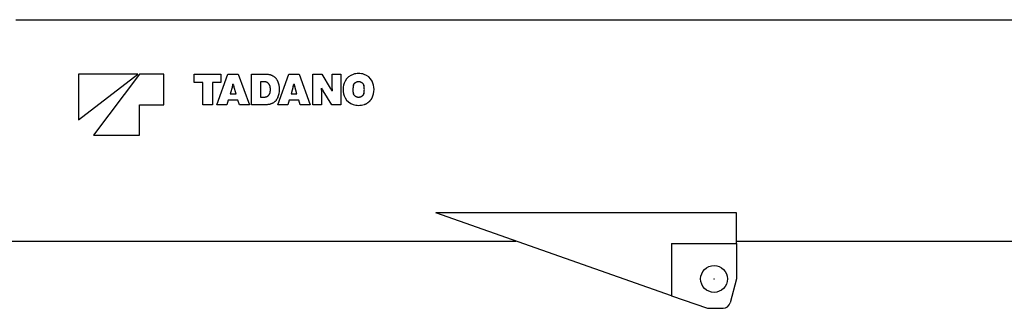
# Model space of a CAD drawing. Extents: x 17270 to 64146, y 4475 to 40036.
# Tile 33 of 53: x 33435 to 40051, y 19721 to 21661. Entities that reach past the tile are written whole.
import ezdxf

# ---------------------------------------------------------------- set-up
doc = ezdxf.new("R2010")
doc.units = 0
doc.header["$PDMODE"] = 35
doc.layers.get('0').update_dxf_attribs({"linetype": 'CONTINUOUS'})

msp = doc.modelspace()

# ---------------------------------------------------------------- linework, layer by layer
at = {"color": 162, "linetype": 'Continuous'}
for p, q in [((33409.8, 21661.4), (46814.8, 21661.4)), ((33829.7, 20987.5), (34229.1, 21294.7)), ((33829.7, 21294.7), (33829.7, 20987.5)), ((34229.1, 21294.7), (33829.7, 21294.7)), ((34239.3, 21294.7), (33932.1, 20885.1)), ((34403.2, 21294.7), (34239.3, 21294.7)), ((34403.2, 21089.9), (34403.2, 21294.7)), ((34608, 21239.2), (34608, 21294.7)), ((34608, 21294.7), (34787.1, 21294.7)), ((34665.1, 21239.2), (34608, 21239.2)), ((34665.1, 21089.9), (34665.1, 21239.2)), ((34787.1, 21239.2), (34729.9, 21239.2)), ((34729.9, 21239.2), (34729.9, 21089.9)), ((34760, 21089.9), (34834.1, 21294.7)), ((34787.1, 21294.7), (34787.1, 21239.2)), ((34834.1, 21294.7), (34904, 21294.7)), ((34904, 21294.7), (34978.2, 21089.9)), ((34993.3, 21089.9), (34993.3, 21294.7)), ((34993.3, 21294.7), (35095.7, 21294.7)), ((35081.2, 21243.3), (35054, 21243.3)), ((35054, 21243.3), (35054, 21141.4)), ((35169, 21089.9), (35243.2, 21294.7)), ((35243.2, 21294.7), (35313.1, 21294.7)), ((35313.1, 21294.7), (35387.2, 21089.9)), ((35404.4, 21089.9), (35404.4, 21294.7)), ((35404.4, 21294.7), (35465.1, 21294.7)), ((35465.1, 21294.7), (35522.4, 21201.5)), ((35534.1, 21197), (35534.1, 21294.7)), ((35534.1, 21294.7), (35592.7, 21294.7)), ((35592.7, 21294.7), (35592.7, 21089.9)), ((34864.3, 21211.4), (34849.4, 21163)), ((34869.8, 21228.9), (34868.4, 21228.9)), ((34888.7, 21163), (34873.8, 21211.4)), ((35273.4, 21211.4), (35258.5, 21163)), ((35278.8, 21228.9), (35277.4, 21228.9)), ((35297.8, 21163), (35282.9, 21211.4)), ((35463.7, 21202.1), (35462.2, 21202.1)), ((35463, 21187.7), (35463, 21089.9)), ((35532, 21089.9), (35474.7, 21183.1)), ((35533.4, 21182.5), (35534.8, 21182.5)), ((34836.1, 21119.8), (34826.9, 21089.9)), ((34902, 21119.8), (34836.1, 21119.8)), ((34849.4, 21163), (34888.7, 21163)), ((34911.3, 21089.9), (34902, 21119.8)), ((35054, 21141.4), (35081.2, 21141.4)), ((35245.1, 21119.8), (35236, 21089.9)), ((35311.1, 21119.8), (35245.1, 21119.8)), ((35258.5, 21163), (35297.8, 21163)), ((35320.4, 21089.9), (35311.1, 21119.8)), ((34239.3, 21089.9), (34403.2, 21089.9)), ((34239.3, 20885.1), (34239.3, 21089.9)), ((34729.9, 21089.9), (34665.1, 21089.9)), ((34826.9, 21089.9), (34760, 21089.9)), ((34978.2, 21089.9), (34911.3, 21089.9)), ((35095.7, 21089.9), (34993.3, 21089.9)), ((35236, 21089.9), (35169, 21089.9)), ((35387.2, 21089.9), (35320.4, 21089.9)), ((35463, 21089.9), (35404.4, 21089.9)), ((35592.7, 21089.9), (35532, 21089.9)), ((33932.1, 20885.1), (34239.3, 20885.1)), ((38250.8, 20362.4), (36231, 20362.4)), ((37815.8, 19805.5), (36231, 20362.4)), ((38250.8, 20157.4), (38250.8, 20362.4)), ((33053.8, 20173.4), (36768.9, 20173.4)), ((37815.8, 20157.4), (38250.8, 20157.4)), ((37815.8, 20157.4), (37815.8, 19805.5)), ((38250.8, 20173.4), (45707.3, 20173.4)), ((38250.8, 20157.4), (38250.8, 19918.4)), ((38250.8, 19918.4), (38209.6, 19758.6)), ((37815.8, 19805.5), (38056, 19721.1)), ((38056, 19721.1), (38161.2, 19721.1))]:
    msp.add_line(p, q, dxfattribs=at)
msp.add_circle((38100.8, 19918.4), 90, dxfattribs=at)
for centre, radius, start, end in [((35045.8, 21192.3), 134.9, 0.01101, 23.93631), ((35732, 21192.3), 123.5, 152.92898, 179.99535), ((35702.7, 21207.3), 90.6, 107.26919, 152.9403), ((35712.4, 21175.8), 123.6, 90.00332, 107.26015), ((35712.4, 21175.8), 123.6, 72.73985, 89.99668), ((35722.2, 21207.3), 90.6, 27.07149, 72.72611), ((35692.8, 21192.3), 123.6, 0.00861, 27.0521), ((34762.7, 21244.2), 106.8, 342.14216, 351.74173), ((34974.6, 21244), 105.9, 188.19501, 197.87324), ((35041.7, 21192.3), 78.2, 359.99515, 20.70528), ((35041.7, 21192.3), 78.2, 339.29423, 0.0022), ((35045.8, 21192.3), 134.9, 336.06325, 359.98777), ((35170.8, 21244.4), 107.7, 342.20622, 351.72119), ((35385.3, 21244.3), 107.6, 188.27106, 197.80157), ((35331.5, 21187.7), 131.5, 359.9752, 6.26558), ((35646.8, 21295.7), 205.6, 207.05886, 213.16918), ((35350.3, 21089), 205.6, 27.0646, 33.17595), ((35665.5, 21196.9), 131.5, 179.97494, 186.2671), ((35732, 21192.3), 123.5, 180.00635, 207.07134), ((35777.6, 21192.3), 103.7, 165.43563, 180.0028), ((35777.5, 21192.3), 103.7, 179.99835, 194.56567), ((35646.9, 21192.3), 104.1, 0.00719, 14.52127), ((35646.9, 21192.3), 104.1, 345.47743, 359.99167), ((35692.8, 21192.3), 123.6, 332.94758, 359.98969), ((35702.6, 21177.3), 90.5, 207.05282, 252.74032), ((35712.4, 21208.7), 123.4, 252.7335, 270.00551), ((35712.4, 21208.7), 123.4, 269.99449, 287.2665), ((38161.2, 19771.1), 50, 270, 345.5341)]:
    msp.add_arc(centre, radius, start, end, dxfattribs=at)
for points, knots in [([(35114.9, 21220), (35114.5, 21220.9), (35113.7, 21222.7), (35112.4, 21225.3), (35110.8, 21227.8), (35109, 21230.1), (35107.1, 21232.3), (35105.1, 21234.3), (35102.8, 21236.1), (35100.5, 21237.7), (35098, 21239.1), (35095.4, 21240.4), (35092.7, 21241.4), (35089.9, 21242.2), (35087.1, 21242.8), (35084.1, 21243.2), (35082.2, 21243.3), (35081.2, 21243.3)], [0, 0, 0, 0, 2.975501, 5.917512, 8.833157, 11.728622, 14.609283, 17.479872, 20.344649, 23.20759, 26.072575, 28.943587, 31.824899, 34.721261, 37.638076, 40.581557, 43.558863, 43.558863, 43.558863, 43.558863]), ([(35114.9, 21220), (35114.5, 21220.9), (35113.7, 21222.7), (35112.4, 21225.3), (35110.8, 21227.8), (35109, 21230.1), (35107.1, 21232.3), (35105.1, 21234.3), (35102.8, 21236.1), (35100.5, 21237.7), (35098, 21239.1), (35095.4, 21240.4), (35092.7, 21241.4), (35089.9, 21242.2), (35087.1, 21242.8), (35084.1, 21243.2), (35082.2, 21243.3), (35081.2, 21243.3)], [0, 0, 0, 0, 2.975501, 5.917512, 8.833157, 11.728622, 14.609283, 17.479872, 20.344649, 23.20759, 26.072575, 28.943587, 31.824899, 34.721261, 37.638076, 40.581557, 43.558863, 43.558863, 43.558863, 43.558863]), ([(35095.7, 21294.7), (35097.8, 21294.7), (35102, 21294.6), (35108.2, 21293.8), (35114.3, 21292.6), (35120.2, 21291), (35126, 21288.9), (35131.5, 21286.4), (35136.9, 21283.4), (35142, 21280.1), (35146.8, 21276.4), (35151.4, 21272.3), (35155.7, 21267.9), (35159.6, 21263.2), (35163.2, 21258.1), (35166.3, 21252.7), (35168.2, 21248.9), (35169, 21247)], [0, 0, 0, 0, 6.308732, 12.553197, 18.746756, 24.901099, 31.026489, 37.132051, 43.226077, 49.316356, 55.410507, 61.51632, 67.642091, 73.796949, 79.991164, 86.236433, 92.546123, 92.546123, 92.546123, 92.546123]), ([(35677.2, 21218.4), (35677.4, 21219.5), (35678.1, 21221.6), (35679.3, 21224.6), (35680.8, 21227.4), (35682.5, 21230.1), (35684.4, 21232.7), (35686.6, 21235), (35688.9, 21237.1), (35691.4, 21239.1), (35694, 21240.8), (35696.8, 21242.2), (35699.7, 21243.5), (35702.8, 21244.5), (35705.9, 21245.2), (35709.1, 21245.6), (35711.3, 21245.7), (35712.4, 21245.7)], [0, 0, 0, 0, 3.292982, 6.541304, 9.754891, 12.942214, 16.110488, 19.265919, 22.413966, 25.559637, 28.707781, 31.863399, 35.031939, 38.219586, 41.433537, 44.682231, 47.97556, 47.97556, 47.97556, 47.97556]), ([(35677.2, 21218.4), (35677.4, 21219.5), (35678.1, 21221.6), (35679.3, 21224.6), (35680.8, 21227.4), (35682.5, 21230.1), (35684.4, 21232.7), (35686.6, 21235), (35688.9, 21237.1), (35691.4, 21239.1), (35694, 21240.8), (35696.8, 21242.2), (35699.7, 21243.5), (35702.8, 21244.5), (35705.9, 21245.2), (35709.1, 21245.6), (35711.3, 21245.7), (35712.4, 21245.7)], [0, 0, 0, 0, 3.292982, 6.541304, 9.754891, 12.942214, 16.110488, 19.265919, 22.413966, 25.559637, 28.707781, 31.863399, 35.031939, 38.219586, 41.433537, 44.682231, 47.97556, 47.97556, 47.97556, 47.97556]), ([(35712.4, 21245.7), (35713.5, 21245.7), (35715.7, 21245.6), (35718.9, 21245.2), (35722.1, 21244.5), (35725.1, 21243.5), (35728, 21242.2), (35730.8, 21240.8), (35733.5, 21239.1), (35736, 21237.1), (35738.3, 21235), (35740.4, 21232.7), (35742.4, 21230.1), (35744.1, 21227.4), (35745.5, 21224.6), (35746.8, 21221.6), (35747.4, 21219.5), (35747.7, 21218.4)], [0, 0, 0, 0, 3.293331, 6.542043, 9.756039, 12.943774, 16.112452, 19.268267, 22.416674, 25.562674, 28.711114, 31.866995, 35.035764, 38.223609, 41.437726, 44.686558, 47.979996, 47.979996, 47.979996, 47.979996]), ([(35712.4, 21245.7), (35713.5, 21245.7), (35715.7, 21245.6), (35718.9, 21245.2), (35722.1, 21244.5), (35725.1, 21243.5), (35728, 21242.2), (35730.8, 21240.8), (35733.5, 21239.1), (35736, 21237.1), (35738.3, 21235), (35740.4, 21232.7), (35742.4, 21230.1), (35744.1, 21227.4), (35745.5, 21224.6), (35746.8, 21221.6), (35747.4, 21219.5), (35747.7, 21218.4)], [0, 0, 0, 0, 3.293331, 6.542043, 9.756039, 12.943774, 16.112452, 19.268267, 22.416674, 25.562674, 28.711114, 31.866995, 35.035764, 38.223609, 41.437726, 44.686558, 47.979996, 47.979996, 47.979996, 47.979996]), ([(35081.2, 21141.4), (35082.2, 21141.4), (35084.1, 21141.5), (35087.1, 21141.8), (35089.9, 21142.4), (35092.7, 21143.2), (35095.4, 21144.3), (35098, 21145.5), (35100.5, 21146.9), (35102.8, 21148.6), (35105.1, 21150.4), (35107.1, 21152.4), (35109, 21154.5), (35110.8, 21156.8), (35112.4, 21159.3), (35113.7, 21161.9), (35114.5, 21163.7), (35114.9, 21164.7)], [0, 0, 0, 0, 2.977304, 5.920767, 8.837535, 11.733814, 14.615001, 17.485847, 20.350628, 23.213333, 26.077853, 28.948176, 31.828577, 34.723804, 37.639256, 40.581134, 43.556587, 43.556587, 43.556587, 43.556587]), ([(35081.2, 21141.4), (35082.2, 21141.4), (35084.1, 21141.5), (35087.1, 21141.8), (35089.9, 21142.4), (35092.7, 21143.2), (35095.4, 21144.3), (35098, 21145.5), (35100.5, 21146.9), (35102.8, 21148.6), (35105.1, 21150.4), (35107.1, 21152.4), (35109, 21154.5), (35110.8, 21156.8), (35112.4, 21159.3), (35113.7, 21161.9), (35114.5, 21163.7), (35114.9, 21164.7)], [0, 0, 0, 0, 2.977304, 5.920767, 8.837535, 11.733814, 14.615001, 17.485847, 20.350628, 23.213333, 26.077853, 28.948176, 31.828577, 34.723804, 37.639256, 40.581134, 43.556587, 43.556587, 43.556587, 43.556587]), ([(35169, 21137.6), (35168.2, 21135.7), (35166.3, 21131.9), (35163.2, 21126.6), (35159.6, 21121.5), (35155.7, 21116.7), (35151.4, 21112.3), (35146.8, 21108.2), (35142, 21104.5), (35136.9, 21101.2), (35131.5, 21098.3), (35126, 21095.8), (35120.2, 21093.7), (35114.3, 21092), (35108.2, 21090.8), (35102, 21090.1), (35097.8, 21089.9), (35095.7, 21089.9)], [0, 0, 0, 0, 6.309561, 12.554739, 18.748898, 24.903726, 31.029489, 37.135308, 43.229476, 49.319778, 55.413828, 61.519412, 67.644821, 73.799177, 79.992745, 86.237213, 92.545945, 92.545945, 92.545945, 92.545945]), ([(35712.4, 21138.9), (35711.3, 21138.9), (35709.1, 21139), (35705.9, 21139.5), (35702.8, 21140.2), (35699.7, 21141.2), (35696.8, 21142.4), (35694, 21143.9), (35691.4, 21145.6), (35688.9, 21147.5), (35686.6, 21149.7), (35684.4, 21152), (35682.5, 21154.5), (35680.8, 21157.2), (35679.3, 21160.1), (35678.1, 21163.1), (35677.4, 21165.2), (35677.2, 21166.2)], [0, 0, 0, 0, 3.293329, 6.542024, 9.755975, 12.943626, 16.112171, 19.267799, 22.415961, 25.561657, 28.709741, 31.865221, 35.03356, 38.220964, 41.434654, 44.683101, 47.976231, 47.976231, 47.976231, 47.976231]), ([(35712.4, 21138.9), (35711.3, 21138.9), (35709.1, 21139), (35705.9, 21139.5), (35702.8, 21140.2), (35699.7, 21141.2), (35696.8, 21142.4), (35694, 21143.9), (35691.4, 21145.6), (35688.9, 21147.5), (35686.6, 21149.7), (35684.4, 21152), (35682.5, 21154.5), (35680.8, 21157.2), (35679.3, 21160.1), (35678.1, 21163.1), (35677.4, 21165.2), (35677.2, 21166.2)], [0, 0, 0, 0, 3.293329, 6.542024, 9.755975, 12.943626, 16.112171, 19.267799, 22.415961, 25.561657, 28.709741, 31.865221, 35.03356, 38.220964, 41.434654, 44.683101, 47.976231, 47.976231, 47.976231, 47.976231]), ([(35747.7, 21166.2), (35747.4, 21165.2), (35746.8, 21163.1), (35745.5, 21160.1), (35744.1, 21157.2), (35742.4, 21154.5), (35740.4, 21152), (35738.3, 21149.7), (35736, 21147.5), (35733.5, 21145.6), (35730.8, 21143.9), (35728, 21142.4), (35725.1, 21141.2), (35722.1, 21140.2), (35718.9, 21139.5), (35715.7, 21139), (35713.5, 21138.9), (35712.4, 21138.9)], [0, 0, 0, 0, 3.293587, 6.542543, 9.756763, 12.944691, 16.113525, 19.269454, 22.417931, 25.563956, 28.71238, 31.868206, 35.03689, 38.224627, 41.438624, 44.687336, 47.980667, 47.980667, 47.980667, 47.980667]), ([(35747.7, 21166.2), (35747.4, 21165.2), (35746.8, 21163.1), (35745.5, 21160.1), (35744.1, 21157.2), (35742.4, 21154.5), (35740.4, 21152), (35738.3, 21149.7), (35736, 21147.5), (35733.5, 21145.6), (35730.8, 21143.9), (35728, 21142.4), (35725.1, 21141.2), (35722.1, 21140.2), (35718.9, 21139.5), (35715.7, 21139), (35713.5, 21138.9), (35712.4, 21138.9)], [0, 0, 0, 0, 3.293587, 6.542543, 9.756763, 12.944691, 16.113525, 19.269454, 22.417931, 25.563956, 28.71238, 31.868206, 35.03689, 38.224627, 41.438624, 44.687336, 47.980667, 47.980667, 47.980667, 47.980667]), ([(35749.1, 21090.8), (35750.6, 21091.3), (35753.7, 21092.4), (35758.2, 21094.2), (35762.6, 21096.2), (35766.8, 21098.5), (35770.9, 21100.9), (35774.9, 21103.6), (35778.7, 21106.5), (35782.4, 21109.6), (35785.9, 21112.9), (35789.2, 21116.3), (35792.3, 21120), (35795.3, 21123.8), (35798, 21127.7), (35800.6, 21131.8), (35802.1, 21134.7), (35802.9, 21136.1)], [0, 0, 0, 0, 4.864692, 9.706311, 14.529058, 19.336823, 24.133235, 28.921714, 33.70553, 38.487858, 43.271837, 48.060629, 52.857481, 57.665776, 62.489096, 67.331272, 72.196436, 72.196436, 72.196436, 72.196436]), ([(35749.1, 21090.8), (35750.6, 21091.3), (35753.7, 21092.4), (35758.2, 21094.2), (35762.6, 21096.2), (35766.8, 21098.5), (35770.9, 21100.9), (35774.9, 21103.6), (35778.7, 21106.5), (35782.4, 21109.6), (35785.9, 21112.9), (35789.2, 21116.3), (35792.3, 21120), (35795.3, 21123.8), (35798, 21127.7), (35800.6, 21131.8), (35802.1, 21134.7), (35802.9, 21136.1)], [0, 0, 0, 0, 4.864692, 9.706311, 14.529058, 19.336823, 24.133235, 28.921714, 33.70553, 38.487858, 43.271837, 48.060629, 52.857481, 57.665776, 62.489096, 67.331272, 72.196436, 72.196436, 72.196436, 72.196436])]:
    msp.add_open_spline(points, degree=3, knots=knots, dxfattribs=at)
at = {"color": 20, "linetype": 'Continuous'}
msp.add_point((38100.8, 19918.4), dxfattribs=at)

doc.saveas('drawing.dxf')
